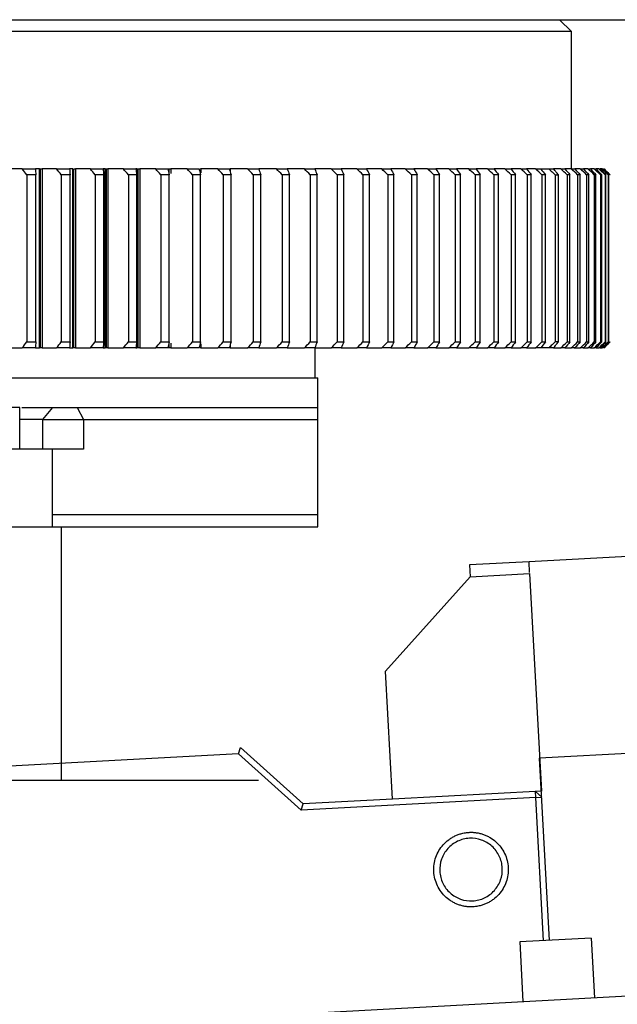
# Model space of a CAD drawing. Header units: millimetres. Extents: x 4624 to 7637, y -669 to 1387.
# Tile 49 of 84: x 6379 to 6479, y 48 to 213. Entities that reach past the tile are written whole.
import ezdxf

# ---------------------------------------------------------------- set-up
doc = ezdxf.new("R2010")
doc.units = ezdxf.units.MM

msp = doc.modelspace()

# ---------------------------------------------------------------- linework, layer by layer
at = {"color": 7, "linetype": 'Continuous', "lineweight": 25}
for p, q in [((6469.554, 213.143), (6471.554, 211.143)), ((6471.554, 188.143), (6471.554, 211.143)), ((6382.369, 158.143), (6382.369, 188.143)), ((6382.537, 158.143), (6382.537, 188.143)), ((6382.829, 188.143), (6382.829, 158.143)), ((6387.926, 158.143), (6387.926, 188.143)), ((6388.109, 158.143), (6388.109, 188.143)), ((6388.389, 188.143), (6388.389, 158.143)), ((6393.373, 188.143), (6393.011, 188.143)), ((6393.373, 158.143), (6393.373, 188.143)), ((6393.569, 158.143), (6393.569, 188.143)), ((6393.839, 188.143), (6393.839, 158.143)), ((6398.701, 188.143), (6398.503, 188.143)), ((6398.701, 187.316), (6398.701, 188.143)), ((6398.91, 158.143), (6398.91, 188.143)), ((6399.168, 188.143), (6399.168, 158.143)), ((6404.124, 187.313), (6404.124, 188.143)), ((6404.369, 188.143), (6404.369, 187.346)), ((6409.434, 188.143), (6409.434, 187.484)), ((6414.355, 188.143), (6414.355, 187.571)), ((6426.769, 188.143), (6423.897, 188.143)), ((6431.273, 188.143), (6428.508, 188.143)), ((6435.599, 188.143), (6432.944, 188.143)), ((6439.74, 188.143), (6437.201, 188.143)), ((6443.692, 188.143), (6441.271, 188.143)), ((6447.446, 188.143), (6445.147, 188.143)), ((6450.997, 188.143), (6448.825, 188.143)), ((6454.341, 188.143), (6452.298, 188.143)), ((6457.471, 188.143), (6455.56, 188.143)), ((6460.383, 188.143), (6458.608, 188.143)), ((6463.073, 188.143), (6461.436, 188.143)), ((6465.536, 188.143), (6464.04, 188.143)), ((6466.415, 188.143), (6467.769, 188.143)), ((6469.767, 188.143), (6468.559, 188.143)), ((6471.529, 188.143), (6470.467, 188.143)), ((6473.051, 188.143), (6472.138, 188.143)), ((6474.331, 188.143), (6473.568, 188.143)), ((6475.366, 188.143), (6474.755, 188.143)), ((6476.156, 188.143), (6475.697, 188.143)), ((6476.7, 188.143), (6476.38, 188.143)), ((6380.224, 187.143), (6380.224, 159.143)), ((6381.726, 159.143), (6381.726, 187.143)), ((6386.014, 187.143), (6386.014, 159.143)), ((6387.489, 159.143), (6387.489, 187.143)), ((6391.697, 187.143), (6391.697, 159.143)), ((6393.143, 159.143), (6393.143, 187.143)), ((6397.262, 187.143), (6397.262, 159.143)), ((6398.677, 159.143), (6398.677, 187.143)), ((6402.703, 187.143), (6402.703, 159.143)), ((6404.084, 159.143), (6404.084, 187.143)), ((6408.01, 187.143), (6408.01, 159.143)), ((6409.355, 159.143), (6409.355, 187.143)), ((6413.175, 187.143), (6413.175, 159.143)), ((6414.483, 159.143), (6414.483, 187.143)), ((6418.191, 187.143), (6418.191, 159.143)), ((6419.458, 159.143), (6419.458, 187.143)), ((6423.049, 187.143), (6423.049, 159.143)), ((6424.275, 159.143), (6424.275, 187.143)), ((6427.742, 187.143), (6427.742, 159.143)), ((6428.924, 159.143), (6428.924, 187.143)), ((6432.263, 187.143), (6432.263, 159.143)), ((6433.399, 159.143), (6433.399, 187.143)), ((6436.605, 187.143), (6436.605, 159.143)), ((6437.694, 159.143), (6437.694, 187.143)), ((6440.76, 187.143), (6440.76, 159.143)), ((6441.801, 159.143), (6441.801, 187.143)), ((6444.724, 187.143), (6444.724, 159.143)), ((6445.713, 159.143), (6445.713, 187.143)), ((6448.489, 187.143), (6448.489, 159.143)), ((6449.426, 159.143), (6449.426, 187.143)), ((6452.05, 187.143), (6452.05, 159.143)), ((6452.934, 159.143), (6452.934, 187.143)), ((6455.401, 187.143), (6455.401, 159.143)), ((6456.23, 159.143), (6456.23, 187.143)), ((6458.537, 187.143), (6458.537, 159.143)), ((6459.31, 159.143), (6459.31, 187.143)), ((6461.454, 187.143), (6461.454, 159.143)), ((6462.169, 159.143), (6462.169, 187.143)), ((6464.146, 187.143), (6464.146, 159.143)), ((6464.803, 159.143), (6464.803, 187.143)), ((6466.61, 187.143), (6466.61, 159.143)), ((6467.208, 159.143), (6467.208, 187.143)), ((6468.842, 187.143), (6468.842, 159.143)), ((6469.38, 159.143), (6469.38, 187.143)), ((6470.839, 187.143), (6470.839, 159.143)), ((6471.315, 159.143), (6471.315, 187.143)), ((6472.596, 187.143), (6472.596, 159.143)), ((6473.01, 159.143), (6473.01, 187.143)), ((6474.113, 187.143), (6474.113, 159.143)), ((6474.464, 159.143), (6474.464, 187.143)), ((6475.385, 187.143), (6475.385, 159.143)), ((6475.674, 159.143), (6475.674, 187.143)), ((6476.412, 187.143), (6476.412, 159.143)), ((6476.637, 159.143), (6476.637, 187.143)), ((6477.192, 187.143), (6477.192, 159.143)), ((6477.353, 159.143), (6477.353, 187.143)), ((6477.723, 187.143), (6477.723, 159.143)), ((6477.82, 159.143), (6477.82, 187.143)), ((6398.701, 158.143), (6398.701, 158.969)), ((6404.124, 158.143), (6404.124, 158.972)), ((6404.369, 158.94), (6404.369, 158.143)), ((6409.434, 158.802), (6409.434, 158.143)), ((6414.355, 158.817), (6414.355, 158.143)), ((6398.503, 158.143), (6398.701, 158.143)), ((6423.897, 158.143), (6426.769, 158.143)), ((6428.508, 158.143), (6431.273, 158.143)), ((6428.554, 158.143), (6428.554, 153.143)), ((6432.944, 158.143), (6435.599, 158.143)), ((6437.201, 158.143), (6439.74, 158.143)), ((6441.271, 158.143), (6443.692, 158.143)), ((6445.147, 158.143), (6447.446, 158.143)), ((6448.825, 158.143), (6450.997, 158.143)), ((6452.298, 158.143), (6454.341, 158.143)), ((6455.56, 158.143), (6457.471, 158.143)), ((6458.608, 158.143), (6460.383, 158.143)), ((6461.436, 158.143), (6463.073, 158.143)), ((6464.04, 158.143), (6465.536, 158.143)), ((6467.769, 158.143), (6466.415, 158.143)), ((6468.559, 158.143), (6469.767, 158.143)), ((6470.467, 158.143), (6471.529, 158.143)), ((6472.013, 158.143), (6473.051, 158.143)), ((6473.554, 158.143), (6474.331, 158.143)), ((6474.755, 158.143), (6475.366, 158.143)), ((6475.697, 158.143), (6476.156, 158.143)), ((6476.365, 158.143), (6476.7, 158.143)), ((6429.054, 148.143), (6429.054, 153.143)), ((6379.03, 141.143), (6379.03, 148.143)), ((6384.56, 148.143), (6382.863, 146.143)), ((6388.685, 148.143), (6389.737, 146.143)), ((6382.863, 146.143), (6382.863, 141.143)), ((6389.737, 146.143), (6389.737, 141.143)), ((6429.054, 130.143), (6429.054, 146.143)), ((6384.53, 128.143), (6384.53, 141.143)), ((6386.054, 85.643), (6386.054, 128.143)), ((6512.377, 124.894), (6464.447, 122.298)), ((6464.447, 122.298), (6454.462, 121.757)), ((6464.546, 120.476), (6464.447, 122.298)), ((6454.462, 121.757), (6454.57, 119.76)), ((6440.403, 103.971), (6454.57, 119.76)), ((6454.57, 119.76), (6464.555, 120.301)), ((6464.555, 120.301), (6466.529, 83.855)), ((6441.566, 82.503), (6440.403, 103.971)), ((6415.702, 90.115), (6416.061, 91.136)), ((6426.587, 81.691), (6416.061, 91.136)), ((6514.161, 91.942), (6466.232, 89.347)), ((6415.702, 90.115), (6230.801, 80.101)), ((6426.228, 80.67), (6415.702, 90.115)), ((6467.884, 58.834), (6466.232, 89.347)), ((6419.054, 85.643), (6233.054, 85.643)), ((6465.584, 82.802), (6426.228, 80.67)), ((6466.529, 83.855), (6441.566, 82.503)), ((6465.584, 82.802), (6465.53, 83.8)), ((6466.583, 82.856), (6465.53, 83.8)), ((6465.584, 82.802), (6466.583, 82.856)), ((6466.886, 58.78), (6465.584, 82.802)), ((6426.228, 80.67), (6426.587, 81.691)), ((6441.565, 82.503), (6426.587, 81.691)), ((6474.874, 59.212), (6462.891, 58.563)), ((6462.891, 58.563), (6463.432, 48.578)), ((6474.874, 59.212), (6475.415, 49.227)), ((6381.552, 44.143), (6524.343, 51.877))]:
    msp.add_line(p, q, dxfattribs=at)
at = {"lineweight": -3}
msp.add_line((6469.554, 213.143), (6661.738, 213.143), dxfattribs=at)
at = {"color": 7, "linetype": 'Continuous', "lineweight": 25}
for points, knots in [([(6196.997, 213.143), (6197.246, 213.143), (6197.743, 213.143), (6198.498, 213.143), (6199.26, 213.143), (6200.028, 213.143), (6200.803, 213.143), (6201.586, 213.143), (6202.375, 213.143), (6203.171, 213.143), (6203.974, 213.143), (6205.862, 213.143), (6208.901, 213.143), (6213.203, 213.143), (6217.657, 213.143), (6222.256, 213.143), (6226.994, 213.143), (6233.485, 213.143), (6241.911, 213.143), (6252.459, 213.143), (6263.382, 213.143), (6274.616, 213.143), (6286.094, 213.143), (6297.749, 213.143), (6309.513, 213.143), (6321.314, 213.143), (6333.085, 213.143), (6344.755, 213.143), (6356.256, 213.143), (6367.52, 213.143), (6378.479, 213.143), (6389.071, 213.143), (6399.232, 213.143), (6408.903, 213.143), (6418.025, 213.143), (6426.546, 213.143), (6434.415, 213.143), (6441.586, 213.143), (6448.016, 213.143), (6453.668, 213.143), (6458.507, 213.143), (6461.84, 213.143), (6464.074, 213.143), (6465.532, 213.143), (6466.769, 213.143), (6467.783, 213.143), (6468.574, 213.143), (6469.026, 213.143), (6469.27, 213.143), (6469.397, 213.143), (6469.487, 213.143), (6469.544, 213.143), (6469.551, 213.143), (6469.554, 213.143)], [0, 0, 0, 0, 0.0031251, 0.0062498, 0.0093743, 0.0124988, 0.0156235, 0.0187485, 0.0218741, 0.0250005, 0.0281277, 0.0312561, 0.0468856, 0.0625103, 0.0781321, 0.0937645, 0.109394, 0.1250187, 0.1562672, 0.1875156, 0.2187641, 0.2500125, 0.281261, 0.3125094, 0.3437579, 0.3750063, 0.4062548, 0.4375032, 0.4687517, 0.5000001, 0.5312486, 0.562497, 0.5937455, 0.6249939, 0.6562424, 0.6874908, 0.7187393, 0.7499877, 0.7812362, 0.8124846, 0.8437331, 0.8749815, 0.8906033, 0.9062357, 0.9218652, 0.9374899, 0.9531118, 0.9687442, 0.9749988, 0.9812502, 0.9874999, 0.9937493, 1, 1, 1, 1]), ([(6471.554, 211.143), (6471.554, 211.143), (6470.941, 211.143), (6468.503, 211.143), (6466.678, 211.143), (6461.86, 211.143), (6458.866, 211.143), (6451.781, 211.143), (6447.689, 211.143), (6438.504, 211.143), (6433.41, 211.143), (6422.341, 211.143), (6416.366, 211.143), (6403.674, 211.143), (6396.958, 211.143), (6382.942, 211.143), (6375.643, 211.143), (6360.634, 211.143), (6352.925, 211.143), (6337.276, 211.143), (6329.337, 211.143), (6313.418, 211.143), (6305.437, 211.143), (6289.621, 211.143), (6281.787, 211.143), (6266.448, 211.143), (6258.944, 211.143), (6244.443, 211.143), (6237.447, 211.143), (6224.126, 211.143), (6217.802, 211.143), (6205.975, 211.143), (6200.473, 211.143), (6195.446, 211.143)], [0, 0, 0, 0, 0.0625, 0.0625, 0.125, 0.125, 0.1875, 0.1875, 0.25, 0.25, 0.3125, 0.3125, 0.375, 0.375, 0.4375, 0.4375, 0.5, 0.5, 0.5625, 0.5625, 0.625, 0.625, 0.6875, 0.6875, 0.75, 0.75, 0.8125, 0.8125, 0.875, 0.875, 0.9375, 0.9375, 1, 1, 1, 1]), ([(6382.369, 188.143), (6382.229, 188.143), (6381.999, 188.143), (6381.768, 188.143), (6381.678, 188.143)], [0, 0, 0, 0, 0.6092942, 1, 1, 1, 1]), ([(6382.369, 188.143), (6382.387, 188.143), (6382.423, 188.143), (6382.479, 188.143), (6382.518, 188.143), (6382.537, 188.143)], [0, 0, 0, 0, 0.3345219, 0.6654781, 1, 1, 1, 1]), ([(6382.537, 188.143), (6382.56, 188.143), (6382.605, 188.143), (6382.669, 188.143), (6382.729, 188.143), (6382.783, 188.143), (6382.814, 188.143), (6382.83, 188.143)], [0, 0, 0, 0, 0.2072069, 0.4048475, 0.5987742, 0.7951714, 1, 1, 1, 1]), ([(6387.926, 188.143), (6387.789, 188.143), (6387.613, 188.143), (6387.437, 188.143), (6387.399, 188.143)], [0, 0, 0, 0, 0.7834092, 1, 1, 1, 1]), ([(6388.109, 188.143), (6388.131, 188.143), (6388.173, 188.143), (6388.235, 188.143), (6388.292, 188.143), (6388.345, 188.143), (6388.375, 188.143), (6388.391, 188.143)], [0, 0, 0, 0, 0.2067499, 0.4047206, 0.5992212, 0.7958422, 1, 1, 1, 1]), ([(6393.373, 188.143), (6393.388, 188.143), (6393.419, 188.143), (6393.468, 188.143), (6393.518, 188.143), (6393.552, 188.143), (6393.569, 188.143)], [0, 0, 0, 0, 0.2521057, 0.5, 0.7478943, 1, 1, 1, 1]), ([(6393.569, 188.143), (6393.59, 188.143), (6393.63, 188.143), (6393.689, 188.143), (6393.744, 188.143), (6393.795, 188.143), (6393.825, 188.143), (6393.84, 188.143)], [0, 0, 0, 0, 0.20634228, 0.40463576, 0.59967612, 0.79649701, 1, 1, 1, 1]), ([(6398.701, 188.143), (6398.717, 188.143), (6398.749, 188.143), (6398.801, 188.143), (6398.855, 188.143), (6398.892, 188.143), (6398.91, 188.143)], [0, 0, 0, 0, 0.2524495, 0.5, 0.7475505, 1, 1, 1, 1]), ([(6398.91, 188.143), (6398.93, 188.143), (6398.968, 188.143), (6399.024, 188.143), (6399.076, 188.143), (6399.125, 188.143), (6399.155, 188.143), (6399.169, 188.143)], [0, 0, 0, 0, 0.2059868, 0.4045979, 0.6001448, 0.7971402, 1, 1, 1, 1]), ([(6403.901, 188.143), (6403.918, 188.143), (6403.951, 188.143), (6404.007, 188.143), (6404.064, 188.143), (6404.104, 188.143), (6404.124, 188.143)], [0, 0, 0, 0, 0.2528214, 0.5, 0.7471786, 1, 1, 1, 1]), ([(6404.124, 188.143), (6404.146, 188.143), (6404.191, 188.143), (6404.256, 188.143), (6404.317, 188.143), (6404.352, 188.143), (6404.37, 188.143)], [0, 0, 0, 0, 0.2557694, 0.5025506, 0.7480267, 1, 1, 1, 1]), ([(6409.201, 188.143), (6409.223, 188.143), (6409.265, 188.143), (6409.326, 188.143), (6409.384, 188.143), (6409.418, 188.143), (6409.435, 188.143)], [0, 0, 0, 0, 0.2555796, 0.5028705, 0.7486962, 1, 1, 1, 1]), ([(6414.135, 188.143), (6414.155, 188.143), (6414.195, 188.143), (6414.252, 188.143), (6414.307, 188.143), (6414.34, 188.143), (6414.356, 188.143)], [0, 0, 0, 0, 0.2554662, 0.5032527, 0.749383, 1, 1, 1, 1]), ([(6467.769, 188.143), (6467.947, 187.976), (6468.304, 187.643), (6468.663, 187.31), (6468.842, 187.143)], [0, 0, 0, 0, 0.4984494, 1, 1, 1, 1]), ([(6469.38, 187.143), (6469.243, 187.31), (6468.971, 187.643), (6468.696, 187.976), (6468.559, 188.143)], [0, 0, 0, 0, 0.5019248, 1, 1, 1, 1]), ([(6468.842, 159.143), (6468.663, 158.976), (6468.304, 158.643), (6467.947, 158.309), (6467.769, 158.143)], [0, 0, 0, 0, 0.5015511, 1, 1, 1, 1]), ([(6468.559, 158.143), (6468.696, 158.309), (6468.971, 158.643), (6469.243, 158.976), (6469.38, 159.143)], [0, 0, 0, 0, 0.49807517, 1, 1, 1, 1]), ([(6381.678, 158.143), (6381.798, 158.143), (6382.029, 158.143), (6382.259, 158.143), (6382.369, 158.143)], [0, 0, 0, 0, 0.5212626, 1, 1, 1, 1]), ([(6382.537, 158.143), (6382.518, 158.143), (6382.479, 158.143), (6382.423, 158.143), (6382.387, 158.143), (6382.369, 158.143)], [0, 0, 0, 0, 0.3345219, 0.6654781, 1, 1, 1, 1]), ([(6382.83, 158.143), (6382.814, 158.143), (6382.783, 158.143), (6382.729, 158.143), (6382.669, 158.143), (6382.605, 158.143), (6382.56, 158.143), (6382.537, 158.143)], [0, 0, 0, 0, 0.2048077, 0.4011921, 0.595117, 0.7927687, 1, 1, 1, 1]), ([(6387.399, 158.143), (6387.467, 158.143), (6387.643, 158.143), (6387.818, 158.143), (6387.926, 158.143)], [0, 0, 0, 0, 0.3844248, 1, 1, 1, 1]), ([(6388.109, 158.143), (6388.088, 158.143), (6388.046, 158.143), (6387.984, 158.143), (6387.946, 158.143), (6387.926, 158.143)], [0, 0, 0, 0, 0.3347516, 0.6652484, 1, 1, 1, 1]), ([(6388.391, 158.143), (6388.375, 158.143), (6388.345, 158.143), (6388.292, 158.143), (6388.235, 158.143), (6388.173, 158.143), (6388.131, 158.143), (6388.109, 158.143)], [0, 0, 0, 0, 0.2041335, 0.40074, 0.5952388, 0.7932222, 1, 1, 1, 1]), ([(6393.011, 158.143), (6393.026, 158.143), (6393.147, 158.143), (6393.267, 158.143), (6393.373, 158.143)], [0, 0, 0, 0, 0.1237679, 1, 1, 1, 1]), ([(6393.569, 158.143), (6393.552, 158.143), (6393.518, 158.143), (6393.468, 158.143), (6393.419, 158.143), (6393.388, 158.143), (6393.373, 158.143)], [0, 0, 0, 0, 0.2521057, 0.5, 0.7478943, 1, 1, 1, 1]), ([(6393.84, 158.143), (6393.825, 158.143), (6393.795, 158.143), (6393.744, 158.143), (6393.689, 158.143), (6393.63, 158.143), (6393.59, 158.143), (6393.569, 158.143)], [0, 0, 0, 0, 0.2034746, 0.4002789, 0.5953174, 0.7936256, 1, 1, 1, 1]), ([(6398.91, 158.143), (6398.892, 158.143), (6398.855, 158.143), (6398.801, 158.143), (6398.749, 158.143), (6398.717, 158.143), (6398.701, 158.143)], [0, 0, 0, 0, 0.2524495, 0.5, 0.7475505, 1, 1, 1, 1]), ([(6399.169, 158.143), (6399.155, 158.143), (6399.125, 158.143), (6399.076, 158.143), (6399.024, 158.143), (6398.968, 158.143), (6398.93, 158.143), (6398.91, 158.143)], [0, 0, 0, 0, 0.2028265, 0.3998026, 0.5953475, 0.7939759, 1, 1, 1, 1]), ([(6404.124, 158.143), (6404.104, 158.143), (6404.064, 158.143), (6404.007, 158.143), (6403.951, 158.143), (6403.918, 158.143), (6403.901, 158.143)], [0, 0, 0, 0, 0.2528214, 0.5, 0.7471786, 1, 1, 1, 1]), ([(6404.37, 158.143), (6404.352, 158.143), (6404.317, 158.143), (6404.256, 158.143), (6404.191, 158.143), (6404.146, 158.143), (6404.124, 158.143)], [0, 0, 0, 0, 0.2519733, 0.4974494, 0.7442306, 1, 1, 1, 1]), ([(6409.435, 158.143), (6409.418, 158.143), (6409.384, 158.143), (6409.326, 158.143), (6409.265, 158.143), (6409.223, 158.143), (6409.201, 158.143)], [0, 0, 0, 0, 0.2513038, 0.4971295, 0.7444204, 1, 1, 1, 1]), ([(6414.356, 158.143), (6414.34, 158.143), (6414.307, 158.143), (6414.252, 158.143), (6414.195, 158.143), (6414.155, 158.143), (6414.135, 158.143)], [0, 0, 0, 0, 0.250617, 0.4967473, 0.7445338, 1, 1, 1, 1]), ([(6358.807, 153.143), (6359.154, 153.143), (6359.847, 153.143), (6360.883, 153.143), (6361.916, 153.143), (6362.944, 153.143), (6363.969, 153.143), (6364.99, 153.143), (6366.007, 153.143), (6367.021, 153.143), (6368.031, 153.143), (6369.036, 153.143), (6371.54, 153.143), (6375.491, 153.143), (6380.781, 153.143), (6385.918, 153.143), (6390.889, 153.143), (6395.682, 153.143), (6400.286, 153.143), (6404.69, 153.143), (6408.882, 153.143), (6412.855, 153.143), (6416.598, 153.143), (6420.102, 153.143), (6422.634, 153.143), (6424.349, 153.143), (6425.35, 153.143), (6426.321, 153.143), (6427.262, 153.143), (6428.177, 153.143), (6428.762, 153.143), (6429.054, 153.143)], [0, 0, 0, 0, 0.01136981, 0.02273586, 0.03409907, 0.04546031, 0.05682048, 0.06818048, 0.07954119, 0.09090352, 0.10226834, 0.11363657, 0.12500909, 0.18749945, 0.25000621, 0.31249658, 0.37500334, 0.43749371, 0.50000047, 0.56249083, 0.6249976, 0.68748796, 0.74999473, 0.81248509, 0.87499185, 0.89583345, 0.91666494, 0.93749183, 0.95831963, 0.97915386, 1, 1, 1, 1]), ([(6379.03, 148.143), (6379.03, 148.143), (6378.887, 148.143), (6378.336, 148.143), (6377.929, 148.143), (6376.91, 148.143), (6376.3, 148.143), (6374.97, 148.143), (6374.25, 148.143), (6372.81, 148.143), (6372.091, 148.143), (6370.76, 148.143), (6370.15, 148.143), (6369.132, 148.143), (6368.725, 148.143), (6368.174, 148.143), (6368.03, 148.143), (6368.03, 148.143)], [0, 0, 0, 0, 0.125, 0.125, 0.25, 0.25, 0.375, 0.375, 0.5, 0.5, 0.625, 0.625, 0.75, 0.75, 0.875, 0.875, 1, 1, 1, 1]), ([(6379.38, 148.143), (6379.724, 148.143), (6380.971, 148.143), (6382.812, 148.143), (6383.978, 148.143), (6384.56, 148.143)], [0, 0, 0, 0, 0.1594593, 0.5797297, 1, 1, 1, 1]), ([(6384.56, 148.143), (6384.591, 148.143), (6384.652, 148.143), (6384.753, 148.143), (6384.86, 148.143), (6384.974, 148.143), (6385.096, 148.143), (6385.224, 148.143), (6385.469, 148.143), (6385.859, 148.143), (6386.419, 148.143), (6387.004, 148.143), (6387.496, 148.143), (6387.88, 148.143), (6388.159, 148.143), (6388.43, 148.143), (6388.599, 148.143), (6388.685, 148.143)], [0, 0, 0, 0, 0.0359834, 0.0716985, 0.1072574, 0.1427733, 0.1783601, 0.2141308, 0.250197, 0.3749429, 0.5000295, 0.6247754, 0.749862, 0.8126381, 0.8748463, 0.9370971, 1, 1, 1, 1]), ([(6388.685, 148.143), (6389.015, 148.143), (6389.674, 148.143), (6390.657, 148.143), (6391.634, 148.143), (6392.605, 148.143), (6393.572, 148.143), (6394.532, 148.143), (6395.487, 148.143), (6396.436, 148.143), (6397.38, 148.143), (6398.318, 148.143), (6399.251, 148.143), (6401.721, 148.143), (6405.645, 148.143), (6410.847, 148.143), (6415.807, 148.143), (6419.465, 148.143), (6421.979, 148.143), (6423.457, 148.143), (6424.905, 148.143), (6426.32, 148.143), (6427.707, 148.143), (6428.605, 148.143), (6429.054, 148.143)], [0, 0, 0, 0, 0.02084589, 0.04168475, 0.06251807, 0.08334733, 0.10417402, 0.12499961, 0.14582561, 0.16665349, 0.18748473, 0.20832083, 0.22916327, 0.25001352, 0.37499301, 0.50000109, 0.62498057, 0.74998866, 0.79167305, 0.83333527, 0.87498718, 0.91664068, 0.95830766, 1, 1, 1, 1]), ([(6382.863, 146.143), (6382.32, 146.143), (6381.272, 146.143), (6379.759, 146.143), (6379.03, 146.143)], [0, 0, 0, 0, 0.51892, 1, 1, 1, 1]), ([(6382.863, 146.143), (6383.209, 146.143), (6383.665, 146.143), (6384.727, 146.143), (6385.333, 146.143), (6386.605, 146.143), (6387.27, 146.143), (6388.559, 146.143), (6389.182, 146.143), (6389.737, 146.143)], [0, 0, 0, 0, 0.25, 0.25, 0.5, 0.5, 0.75, 0.75, 1, 1, 1, 1]), ([(6389.737, 146.143), (6397.377, 146.143), (6404.559, 146.143), (6417.746, 146.143), (6423.75, 146.143), (6429.054, 146.143)], [0, 0, 0, 0, 0.5, 0.5, 1, 1, 1, 1]), ([(6384.458, 141.143), (6384.468, 141.143), (6384.497, 141.143), (6383.897, 141.143), (6382.745, 141.143), (6381.076, 141.143), (6379.012, 141.143), (6376.656, 141.143), (6374.128, 141.143), (6372.439, 141.143), (6371.595, 141.143)], [0, 0, 0, 0, 0.0741633, 0.2064257, 0.3386881, 0.4709505, 0.6032129, 0.7354752, 0.8677376, 1, 1, 1, 1]), ([(6429.054, 130.143), (6423.149, 130.143), (6416.376, 130.143), (6401.401, 130.143), (6393.2, 130.143), (6384.474, 130.143)], [0, 0, 0, 0, 0.5, 0.5, 1, 1, 1, 1]), ([(6371.595, 128.143), (6372.528, 128.143), (6374.393, 128.143), (6377.17, 128.143), (6379.701, 128.143), (6381.84, 128.143), (6383.422, 128.143), (6384.384, 128.143), (6384.453, 128.143), (6384.485, 128.143)], [0, 0, 0, 0, 0.14595512, 0.29191024, 0.43786536, 0.58382048, 0.7297756, 0.87573072, 1, 1, 1, 1]), ([(6384.53, 128.143), (6387.298, 128.143), (6392.992, 128.143), (6401.099, 128.143), (6408.924, 128.143), (6416.219, 128.143), (6423.013, 128.143), (6427.04, 128.143), (6429.054, 128.143)], [0, 0, 0, 0, 0.1591021, 0.3272817, 0.4954613, 0.6636408, 0.8318204, 1, 1, 1, 1]), ([(6455.061, 64.456), (6454.979, 64.453), (6454.816, 64.446), (6454.571, 64.447), (6454.326, 64.458), (6454.081, 64.478), (6453.716, 64.523), (6453.233, 64.617), (6452.644, 64.792), (6452.075, 65.024), (6451.352, 65.407), (6450.522, 66.015), (6449.69, 66.925), (6449.05, 67.979), (6448.629, 69.138), (6448.442, 70.357), (6448.497, 71.589), (6448.79, 72.786), (6449.312, 73.904), (6450.041, 74.898), (6450.8, 75.592), (6451.478, 76.05), (6452.018, 76.342), (6452.584, 76.58), (6453.106, 76.741), (6453.572, 76.844), (6453.977, 76.908), (6454.249, 76.928), (6454.385, 76.938)], [0, 0, 0, 0, 0.0125172, 0.0250138, 0.0375089, 0.0500221, 0.0625726, 0.0938227, 0.125111, 0.1563382, 0.1876556, 0.2501255, 0.3125943, 0.3750642, 0.437533, 0.5000029, 0.5624717, 0.6249416, 0.6874104, 0.7498803, 0.8123491, 0.8436045, 0.8748946, 0.9061256, 0.9374402, 0.9582899, 0.9791132, 1, 1, 1, 1]), ([(6454.439, 75.939), (6453.753, 75.902), (6453.075, 75.728), (6451.835, 75.135), (6451.275, 74.714), (6450.357, 73.691), (6450, 73.089), (6449.543, 71.793), (6449.444, 71.099), (6449.518, 69.727), (6449.692, 69.048), (6450.286, 67.809), (6450.706, 67.248), (6451.729, 66.33), (6452.331, 65.973), (6453.628, 65.517), (6454.321, 65.417), (6455.007, 65.455)], [0, 0, 0, 0, 0.125, 0.125, 0.25, 0.25, 0.375, 0.375, 0.5, 0.5, 0.625, 0.625, 0.75, 0.75, 0.875, 0.875, 1, 1, 1, 1]), ([(6454.385, 76.938), (6454.467, 76.941), (6454.63, 76.948), (6454.876, 76.947), (6455.121, 76.936), (6455.365, 76.915), (6455.731, 76.87), (6456.214, 76.777), (6456.802, 76.602), (6457.371, 76.369), (6458.095, 75.987), (6458.924, 75.379), (6459.757, 74.469), (6460.396, 73.415), (6460.817, 72.256), (6461.004, 71.037), (6460.95, 69.805), (6460.656, 68.607), (6460.135, 67.49), (6459.405, 66.496), (6458.647, 65.802), (6457.969, 65.344), (6457.428, 65.052), (6456.862, 64.813), (6456.34, 64.652), (6455.874, 64.549), (6455.47, 64.486), (6455.197, 64.466), (6455.061, 64.456)], [0, 0, 0, 0, 0.0125172, 0.0250138, 0.0375089, 0.0500221, 0.0625726, 0.0938227, 0.125111, 0.1563382, 0.1876556, 0.2501255, 0.3125943, 0.3750642, 0.437533, 0.5000029, 0.5624717, 0.6249416, 0.6874104, 0.7498803, 0.8123491, 0.8436045, 0.8748946, 0.9061256, 0.9374402, 0.9582899, 0.9791132, 1, 1, 1, 1]), ([(6455.007, 65.455), (6455.693, 65.492), (6456.372, 65.665), (6457.611, 66.259), (6458.172, 66.679), (6459.09, 67.702), (6459.447, 68.305), (6459.903, 69.601), (6460.003, 70.295), (6459.928, 71.667), (6459.755, 72.346), (6459.161, 73.585), (6458.741, 74.146), (6457.718, 75.063), (6457.115, 75.421), (6455.819, 75.877), (6455.126, 75.976), (6454.439, 75.939)], [0, 0, 0, 0, 0.125, 0.125, 0.25, 0.25, 0.375, 0.375, 0.5, 0.5, 0.625, 0.625, 0.75, 0.75, 0.875, 0.875, 1, 1, 1, 1])]:
    msp.add_open_spline(points, degree=3, knots=knots, dxfattribs=at)
for points in [[(6379.468, 188.143), (6378.675, 188.143), (6377.907, 188.143), (6377.165, 188.143)], [(6380.224, 187.143), (6379.969, 187.476), (6379.718, 187.809), (6379.468, 188.143)], [(6379.468, 188.143), (6380.207, 188.143), (6380.944, 188.143), (6381.678, 188.143)], [(6381.678, 188.143), (6381.697, 187.809), (6381.713, 187.476), (6381.726, 187.143)], [(6385.229, 188.143), (6384.405, 188.143), (6383.604, 188.143), (6382.829, 188.143)], [(6386.014, 187.143), (6385.75, 187.476), (6385.489, 187.809), (6385.229, 188.143)], [(6385.229, 188.143), (6385.955, 188.143), (6386.679, 188.143), (6387.399, 188.143)], [(6387.399, 188.143), (6387.433, 187.809), (6387.463, 187.476), (6387.489, 187.143)], [(6390.884, 188.143), (6390.029, 188.143), (6389.197, 188.143), (6388.389, 188.143)], [(6391.697, 187.143), (6391.423, 187.476), (6391.152, 187.809), (6390.884, 188.143)], [(6390.884, 188.143), (6391.595, 188.143), (6392.304, 188.143), (6393.011, 188.143)], [(6393.011, 188.143), (6393.058, 187.809), (6393.102, 187.476), (6393.143, 187.143)], [(6396.422, 188.143), (6395.539, 188.143), (6394.677, 188.143), (6393.839, 188.143)], [(6397.262, 187.143), (6396.98, 187.476), (6396.7, 187.809), (6396.422, 188.143)], [(6396.422, 188.143), (6397.119, 188.143), (6397.813, 188.143), (6398.503, 188.143)], [(6398.503, 188.143), (6398.565, 187.809), (6398.622, 187.476), (6398.677, 187.143)], [(6401.838, 188.143), (6400.927, 188.143), (6400.036, 188.143), (6399.168, 188.143)], [(6402.703, 187.143), (6402.413, 187.476), (6402.124, 187.809), (6401.838, 188.143)], [(6401.838, 188.143), (6402.518, 188.143), (6403.195, 188.143), (6403.869, 188.143)], [(6403.869, 188.143), (6403.944, 187.809), (6404.016, 187.476), (6404.084, 187.143)], [(6407.12, 188.143), (6406.183, 188.143), (6405.266, 188.143), (6404.369, 188.143)], [(6408.01, 187.143), (6407.712, 187.476), (6407.415, 187.809), (6407.12, 188.143)], [(6407.12, 188.143), (6407.783, 188.143), (6408.443, 188.143), (6409.099, 188.143)], [(6409.099, 188.143), (6409.188, 187.809), (6409.273, 187.476), (6409.355, 187.143)], [(6412.263, 188.143), (6411.301, 188.143), (6410.358, 188.143), (6409.434, 188.143)], [(6413.175, 187.143), (6412.869, 187.476), (6412.565, 187.809), (6412.263, 188.143)], [(6412.263, 188.143), (6412.907, 188.143), (6413.548, 188.143), (6414.186, 188.143)], [(6414.186, 188.143), (6414.288, 187.809), (6414.387, 187.476), (6414.483, 187.143)], [(6417.257, 188.143), (6416.272, 188.143), (6415.304, 188.143), (6414.355, 188.143)], [(6418.191, 187.143), (6417.878, 187.476), (6417.566, 187.809), (6417.257, 188.143)], [(6417.257, 188.143), (6417.882, 188.143), (6418.503, 188.143), (6419.121, 188.143)], [(6419.121, 188.143), (6419.237, 187.809), (6419.349, 187.476), (6419.458, 187.143)], [(6422.095, 188.143), (6421.088, 188.143), (6420.097, 188.143), (6419.125, 188.143)], [(6423.049, 187.143), (6422.729, 187.476), (6422.411, 187.809), (6422.095, 188.143)], [(6422.095, 188.143), (6422.699, 188.143), (6423.3, 188.143), (6423.897, 188.143)], [(6423.897, 188.143), (6424.026, 187.809), (6424.152, 187.476), (6424.275, 187.143)], [(6427.742, 187.143), (6427.416, 187.476), (6427.092, 187.809), (6426.769, 188.143)], [(6426.769, 188.143), (6427.353, 188.143), (6427.932, 188.143), (6428.508, 188.143)], [(6428.508, 188.143), (6428.649, 187.809), (6428.788, 187.476), (6428.924, 187.143)], [(6432.263, 187.143), (6431.931, 187.476), (6431.601, 187.809), (6431.273, 188.143)], [(6431.273, 188.143), (6431.834, 188.143), (6432.391, 188.143), (6432.944, 188.143)], [(6432.944, 188.143), (6433.099, 187.809), (6433.251, 187.476), (6433.399, 187.143)], [(6436.605, 187.143), (6436.268, 187.476), (6435.933, 187.809), (6435.599, 188.143)], [(6435.599, 188.143), (6436.137, 188.143), (6436.671, 188.143), (6437.201, 188.143)], [(6437.201, 188.143), (6437.368, 187.809), (6437.532, 187.476), (6437.694, 187.143)], [(6440.76, 187.143), (6440.419, 187.476), (6440.079, 187.809), (6439.74, 188.143)], [(6439.74, 188.143), (6440.255, 188.143), (6440.765, 188.143), (6441.271, 188.143)], [(6441.271, 188.143), (6441.45, 187.809), (6441.627, 187.476), (6441.8, 187.143)], [(6444.724, 187.143), (6444.379, 187.476), (6444.035, 187.809), (6443.692, 188.143)], [(6443.692, 188.143), (6444.182, 188.143), (6444.667, 188.143), (6445.147, 188.143)], [(6445.147, 188.143), (6445.339, 187.809), (6445.528, 187.476), (6445.713, 187.143)], [(6448.489, 187.143), (6448.14, 187.476), (6447.793, 187.809), (6447.446, 188.143)], [(6447.446, 188.143), (6447.91, 188.143), (6448.37, 188.143), (6448.825, 188.143)], [(6448.825, 188.143), (6449.028, 187.809), (6449.229, 187.476), (6449.426, 187.143)], [(6452.05, 187.143), (6451.698, 187.476), (6451.347, 187.809), (6450.997, 188.143)], [(6450.997, 188.143), (6451.436, 188.143), (6451.869, 188.143), (6452.298, 188.143)], [(6452.298, 188.143), (6452.512, 187.809), (6452.724, 187.476), (6452.934, 187.143)], [(6455.401, 187.143), (6455.047, 187.476), (6454.694, 187.809), (6454.341, 188.143)], [(6454.341, 188.143), (6454.753, 188.143), (6455.159, 188.143), (6455.56, 188.143)], [(6455.56, 188.143), (6455.786, 187.809), (6456.009, 187.476), (6456.23, 187.143)], [(6458.537, 187.143), (6458.181, 187.476), (6457.826, 187.809), (6457.471, 188.143)], [(6457.471, 188.143), (6457.855, 188.143), (6458.234, 188.143), (6458.608, 188.143)], [(6458.608, 188.143), (6458.845, 187.809), (6459.079, 187.476), (6459.31, 187.143)], [(6461.454, 187.143), (6461.097, 187.476), (6460.74, 187.809), (6460.383, 188.143)], [(6460.383, 188.143), (6460.74, 188.143), (6461.091, 188.143), (6461.436, 188.143)], [(6461.436, 188.143), (6461.683, 187.809), (6461.927, 187.476), (6462.169, 187.143)], [(6464.146, 187.143), (6463.788, 187.476), (6463.431, 187.809), (6463.073, 188.143)], [(6463.073, 188.143), (6463.401, 188.143), (6463.723, 188.143), (6464.04, 188.143)], [(6464.04, 188.143), (6464.297, 187.809), (6464.551, 187.476), (6464.803, 187.143)], [(6466.61, 187.143), (6466.252, 187.476), (6465.894, 187.809), (6465.536, 188.143)], [(6465.536, 188.143), (6465.835, 188.143), (6466.128, 188.143), (6466.415, 188.143)], [(6466.415, 188.143), (6466.682, 187.809), (6466.946, 187.476), (6467.208, 187.143)], [(6467.769, 188.143), (6468.038, 188.143), (6468.301, 188.143), (6468.559, 188.143)], [(6470.839, 187.143), (6470.482, 187.476), (6470.125, 187.809), (6469.767, 188.143)], [(6469.767, 188.143), (6470.006, 188.143), (6470.24, 188.143), (6470.467, 188.143)], [(6470.467, 188.143), (6470.752, 187.809), (6471.034, 187.476), (6471.315, 187.143)], [(6472.596, 187.143), (6472.241, 187.476), (6471.885, 187.809), (6471.529, 188.143)], [(6471.529, 188.143), (6471.738, 188.143), (6471.941, 188.143), (6472.138, 188.143)], [(6472.138, 188.143), (6472.431, 187.809), (6472.721, 187.476), (6473.01, 187.143)], [(6474.113, 187.143), (6473.759, 187.476), (6473.405, 187.809), (6473.051, 188.143)], [(6473.051, 188.143), (6473.229, 188.143), (6473.401, 188.143), (6473.568, 188.143)], [(6473.568, 188.143), (6473.868, 187.809), (6474.167, 187.476), (6474.464, 187.143)], [(6475.385, 187.143), (6475.034, 187.476), (6474.683, 187.809), (6474.331, 188.143)], [(6474.331, 188.143), (6474.478, 188.143), (6474.619, 188.143), (6474.755, 188.143)], [(6474.755, 188.143), (6475.063, 187.809), (6475.369, 187.476), (6475.673, 187.143)], [(6476.412, 187.143), (6476.064, 187.476), (6475.716, 187.809), (6475.366, 188.143)], [(6475.366, 188.143), (6475.482, 188.143), (6475.593, 188.143), (6475.697, 188.143)], [(6475.697, 188.143), (6476.012, 187.809), (6476.325, 187.476), (6476.637, 187.143)], [(6477.192, 187.143), (6476.848, 187.476), (6476.502, 187.809), (6476.156, 188.143)], [(6476.156, 188.143), (6476.241, 188.143), (6476.32, 188.143), (6476.393, 188.143)], [(6476.393, 188.143), (6476.714, 187.809), (6477.034, 187.476), (6477.352, 187.143)], [(6477.723, 187.143), (6477.383, 187.476), (6477.042, 187.809), (6476.7, 188.143)], [(6476.7, 188.143), (6476.753, 188.143), (6476.8, 188.143), (6476.842, 188.143)], [(6476.842, 188.143), (6477.169, 187.809), (6477.495, 187.476), (6477.819, 187.143)], [(6478.005, 187.143), (6477.669, 187.476), (6477.333, 187.809), (6476.995, 188.143)], [(6476.995, 188.143), (6477.017, 188.143), (6477.033, 188.143), (6477.042, 188.143)], [(6477.042, 188.143), (6477.375, 187.809), (6477.707, 187.476), (6478.037, 187.143)], [(6381.726, 187.143), (6381.226, 187.143), (6380.726, 187.143), (6380.224, 187.143)], [(6387.489, 187.143), (6386.999, 187.143), (6386.507, 187.143), (6386.014, 187.143)], [(6393.143, 187.143), (6392.662, 187.143), (6392.18, 187.143), (6391.697, 187.143)], [(6398.677, 187.143), (6398.207, 187.143), (6397.735, 187.143), (6397.262, 187.143)], [(6404.084, 187.143), (6403.625, 187.143), (6403.165, 187.143), (6402.703, 187.143)], [(6409.355, 187.143), (6408.909, 187.143), (6408.46, 187.143), (6408.01, 187.143)], [(6414.483, 187.143), (6414.049, 187.143), (6413.613, 187.143), (6413.175, 187.143)], [(6419.458, 187.143), (6419.038, 187.143), (6418.615, 187.143), (6418.191, 187.143)], [(6424.275, 187.143), (6423.868, 187.143), (6423.459, 187.143), (6423.049, 187.143)], [(6428.924, 187.143), (6428.532, 187.143), (6428.138, 187.143), (6427.742, 187.143)], [(6433.399, 187.143), (6433.023, 187.143), (6432.644, 187.143), (6432.263, 187.143)], [(6437.694, 187.143), (6437.333, 187.143), (6436.97, 187.143), (6436.605, 187.143)], [(6441.801, 187.143), (6441.456, 187.143), (6441.109, 187.143), (6440.76, 187.143)], [(6445.713, 187.143), (6445.386, 187.143), (6445.056, 187.143), (6444.724, 187.143)], [(6449.426, 187.143), (6449.116, 187.143), (6448.804, 187.143), (6448.489, 187.143)], [(6452.934, 187.143), (6452.641, 187.143), (6452.347, 187.143), (6452.05, 187.143)], [(6456.23, 187.143), (6455.956, 187.143), (6455.68, 187.143), (6455.401, 187.143)], [(6459.31, 187.143), (6459.055, 187.143), (6458.797, 187.143), (6458.537, 187.143)], [(6462.169, 187.143), (6461.933, 187.143), (6461.695, 187.143), (6461.454, 187.143)], [(6464.803, 187.143), (6464.587, 187.143), (6464.368, 187.143), (6464.146, 187.143)], [(6467.208, 187.143), (6467.011, 187.143), (6466.812, 187.143), (6466.61, 187.143)], [(6468.842, 187.143), (6469.024, 187.143), (6469.203, 187.143), (6469.38, 187.143)], [(6471.315, 187.143), (6471.159, 187.143), (6471, 187.143), (6470.839, 187.143)], [(6473.01, 187.143), (6472.875, 187.143), (6472.737, 187.143), (6472.596, 187.143)], [(6474.464, 187.143), (6474.35, 187.143), (6474.232, 187.143), (6474.113, 187.143)], [(6475.674, 187.143), (6475.58, 187.143), (6475.484, 187.143), (6475.385, 187.143)], [(6476.637, 187.143), (6476.565, 187.143), (6476.49, 187.143), (6476.412, 187.143)], [(6477.353, 187.143), (6477.302, 187.143), (6477.248, 187.143), (6477.192, 187.143)], [(6477.82, 187.143), (6477.79, 187.143), (6477.758, 187.143), (6477.723, 187.143)], [(6478.037, 187.143), (6478.029, 187.143), (6478.018, 187.143), (6478.005, 187.143)], [(6379.468, 158.143), (6379.718, 158.476), (6379.969, 158.809), (6380.224, 159.143)], [(6380.224, 159.143), (6380.726, 159.143), (6381.226, 159.143), (6381.726, 159.143)], [(6381.726, 159.143), (6381.713, 158.809), (6381.697, 158.476), (6381.678, 158.143)], [(6385.229, 158.143), (6385.489, 158.476), (6385.75, 158.809), (6386.014, 159.143)], [(6386.014, 159.143), (6386.507, 159.143), (6386.999, 159.143), (6387.489, 159.143)], [(6387.489, 159.143), (6387.463, 158.809), (6387.433, 158.476), (6387.399, 158.143)], [(6390.884, 158.143), (6391.152, 158.476), (6391.423, 158.809), (6391.697, 159.143)], [(6391.697, 159.143), (6392.18, 159.143), (6392.662, 159.143), (6393.143, 159.143)], [(6393.143, 159.143), (6393.102, 158.809), (6393.058, 158.476), (6393.011, 158.143)], [(6396.422, 158.143), (6396.7, 158.476), (6396.98, 158.809), (6397.262, 159.143)], [(6397.262, 159.143), (6397.735, 159.143), (6398.207, 159.143), (6398.677, 159.143)], [(6398.677, 159.143), (6398.622, 158.809), (6398.565, 158.476), (6398.503, 158.143)], [(6401.838, 158.143), (6402.124, 158.476), (6402.413, 158.809), (6402.703, 159.143)], [(6402.703, 159.143), (6403.165, 159.143), (6403.625, 159.143), (6404.084, 159.143)], [(6404.084, 159.143), (6404.016, 158.809), (6403.944, 158.476), (6403.869, 158.143)], [(6407.12, 158.143), (6407.415, 158.476), (6407.712, 158.809), (6408.01, 159.143)], [(6408.01, 159.143), (6408.46, 159.143), (6408.909, 159.143), (6409.355, 159.143)], [(6409.355, 159.143), (6409.273, 158.809), (6409.188, 158.476), (6409.099, 158.143)], [(6412.263, 158.143), (6412.565, 158.476), (6412.869, 158.809), (6413.175, 159.143)], [(6413.175, 159.143), (6413.613, 159.143), (6414.049, 159.143), (6414.483, 159.143)], [(6414.483, 159.143), (6414.387, 158.809), (6414.288, 158.476), (6414.186, 158.143)], [(6417.257, 158.143), (6417.566, 158.476), (6417.878, 158.809), (6418.191, 159.143)], [(6418.191, 159.143), (6418.615, 159.143), (6419.038, 159.143), (6419.458, 159.143)], [(6419.458, 159.143), (6419.349, 158.809), (6419.237, 158.476), (6419.121, 158.143)], [(6422.095, 158.143), (6422.411, 158.476), (6422.729, 158.809), (6423.049, 159.143)], [(6423.049, 159.143), (6423.459, 159.143), (6423.868, 159.143), (6424.275, 159.143)], [(6424.275, 159.143), (6424.152, 158.809), (6424.026, 158.476), (6423.897, 158.143)], [(6426.769, 158.143), (6427.092, 158.476), (6427.416, 158.809), (6427.742, 159.143)], [(6427.742, 159.143), (6428.138, 159.143), (6428.532, 159.143), (6428.924, 159.143)], [(6428.924, 159.143), (6428.788, 158.809), (6428.649, 158.476), (6428.508, 158.143)], [(6431.273, 158.143), (6431.601, 158.476), (6431.931, 158.809), (6432.263, 159.143)], [(6432.263, 159.143), (6432.644, 159.143), (6433.023, 159.143), (6433.399, 159.143)], [(6433.399, 159.143), (6433.251, 158.809), (6433.099, 158.476), (6432.944, 158.143)], [(6435.599, 158.143), (6435.933, 158.476), (6436.268, 158.809), (6436.605, 159.143)], [(6436.605, 159.143), (6436.97, 159.143), (6437.333, 159.143), (6437.694, 159.143)], [(6437.694, 159.143), (6437.532, 158.809), (6437.368, 158.476), (6437.201, 158.143)], [(6439.74, 158.143), (6440.079, 158.476), (6440.419, 158.809), (6440.76, 159.143)], [(6440.76, 159.143), (6441.109, 159.143), (6441.456, 159.143), (6441.801, 159.143)], [(6441.8, 159.143), (6441.627, 158.809), (6441.45, 158.476), (6441.271, 158.143)], [(6443.692, 158.143), (6444.035, 158.476), (6444.379, 158.809), (6444.724, 159.143)], [(6444.724, 159.143), (6445.056, 159.143), (6445.386, 159.143), (6445.713, 159.143)], [(6445.713, 159.143), (6445.528, 158.809), (6445.339, 158.476), (6445.147, 158.143)], [(6447.446, 158.143), (6447.793, 158.476), (6448.14, 158.809), (6448.489, 159.143)], [(6448.489, 159.143), (6448.804, 159.143), (6449.116, 159.143), (6449.426, 159.143)], [(6449.426, 159.143), (6449.229, 158.809), (6449.028, 158.476), (6448.825, 158.143)], [(6450.997, 158.143), (6451.347, 158.476), (6451.698, 158.809), (6452.05, 159.143)], [(6452.05, 159.143), (6452.347, 159.143), (6452.641, 159.143), (6452.934, 159.143)], [(6452.934, 159.143), (6452.724, 158.809), (6452.512, 158.476), (6452.298, 158.143)], [(6454.341, 158.143), (6454.694, 158.476), (6455.047, 158.809), (6455.401, 159.143)], [(6455.401, 159.143), (6455.68, 159.143), (6455.956, 159.143), (6456.23, 159.143)], [(6456.23, 159.143), (6456.009, 158.809), (6455.786, 158.476), (6455.56, 158.143)], [(6457.471, 158.143), (6457.826, 158.476), (6458.181, 158.809), (6458.537, 159.143)], [(6458.537, 159.143), (6458.797, 159.143), (6459.055, 159.143), (6459.31, 159.143)], [(6459.31, 159.143), (6459.079, 158.809), (6458.845, 158.476), (6458.608, 158.143)], [(6460.383, 158.143), (6460.74, 158.476), (6461.097, 158.809), (6461.454, 159.143)], [(6462.169, 159.143), (6461.927, 158.809), (6461.683, 158.476), (6461.436, 158.143)], [(6461.454, 159.143), (6461.695, 159.143), (6461.933, 159.143), (6462.169, 159.143)], [(6463.073, 158.143), (6463.431, 158.476), (6463.788, 158.809), (6464.146, 159.143)], [(6464.803, 159.143), (6464.551, 158.809), (6464.297, 158.476), (6464.04, 158.143)], [(6464.146, 159.143), (6464.368, 159.143), (6464.587, 159.143), (6464.803, 159.143)], [(6465.536, 158.143), (6465.894, 158.476), (6466.252, 158.809), (6466.61, 159.143)], [(6467.208, 159.143), (6466.946, 158.809), (6466.682, 158.476), (6466.415, 158.143)], [(6466.61, 159.143), (6466.812, 159.143), (6467.011, 159.143), (6467.208, 159.143)], [(6469.38, 159.143), (6469.203, 159.143), (6469.024, 159.143), (6468.842, 159.143)], [(6469.767, 158.143), (6470.125, 158.476), (6470.482, 158.809), (6470.839, 159.143)], [(6471.315, 159.143), (6471.034, 158.809), (6470.752, 158.476), (6470.467, 158.143)], [(6470.839, 159.143), (6471, 159.143), (6471.159, 159.143), (6471.315, 159.143)], [(6471.529, 158.143), (6471.885, 158.476), (6472.241, 158.809), (6472.596, 159.143)], [(6473.01, 159.143), (6472.721, 158.809), (6472.431, 158.476), (6472.138, 158.143)], [(6472.596, 159.143), (6472.737, 159.143), (6472.875, 159.143), (6473.01, 159.143)], [(6473.051, 158.143), (6473.405, 158.476), (6473.759, 158.809), (6474.113, 159.143)], [(6474.464, 159.143), (6474.167, 158.809), (6473.868, 158.476), (6473.568, 158.143)], [(6474.113, 159.143), (6474.232, 159.143), (6474.35, 159.143), (6474.464, 159.143)], [(6474.331, 158.143), (6474.683, 158.476), (6475.034, 158.809), (6475.385, 159.143)], [(6475.673, 159.143), (6475.369, 158.809), (6475.063, 158.476), (6474.755, 158.143)], [(6475.366, 158.143), (6475.716, 158.476), (6476.064, 158.809), (6476.412, 159.143)], [(6475.385, 159.143), (6475.484, 159.143), (6475.58, 159.143), (6475.674, 159.143)], [(6476.637, 159.143), (6476.325, 158.809), (6476.012, 158.476), (6475.697, 158.143)], [(6476.156, 158.143), (6476.502, 158.476), (6476.848, 158.809), (6477.192, 159.143)], [(6477.352, 159.143), (6477.034, 158.809), (6476.714, 158.476), (6476.393, 158.143)], [(6476.412, 159.143), (6476.49, 159.143), (6476.565, 159.143), (6476.637, 159.143)], [(6476.7, 158.143), (6477.042, 158.476), (6477.383, 158.809), (6477.723, 159.143)], [(6477.819, 159.143), (6477.495, 158.809), (6477.169, 158.476), (6476.842, 158.143)], [(6476.995, 158.143), (6477.333, 158.476), (6477.669, 158.809), (6478.005, 159.143)], [(6478.037, 159.143), (6477.707, 158.809), (6477.375, 158.476), (6477.042, 158.143)], [(6477.192, 159.143), (6477.248, 159.143), (6477.302, 159.143), (6477.353, 159.143)], [(6477.723, 159.143), (6477.758, 159.143), (6477.79, 159.143), (6477.82, 159.143)], [(6478.005, 159.143), (6478.018, 159.143), (6478.029, 159.143), (6478.037, 159.143)], [(6377.165, 158.143), (6377.907, 158.143), (6378.675, 158.143), (6379.468, 158.143)], [(6381.678, 158.143), (6380.944, 158.143), (6380.207, 158.143), (6379.468, 158.143)], [(6382.829, 158.143), (6383.604, 158.143), (6384.405, 158.143), (6385.229, 158.143)], [(6387.399, 158.143), (6386.679, 158.143), (6385.955, 158.143), (6385.229, 158.143)], [(6388.389, 158.143), (6389.197, 158.143), (6390.029, 158.143), (6390.884, 158.143)], [(6393.011, 158.143), (6392.304, 158.143), (6391.595, 158.143), (6390.884, 158.143)], [(6393.839, 158.143), (6394.677, 158.143), (6395.539, 158.143), (6396.422, 158.143)], [(6398.503, 158.143), (6397.813, 158.143), (6397.119, 158.143), (6396.422, 158.143)], [(6399.168, 158.143), (6400.036, 158.143), (6400.927, 158.143), (6401.838, 158.143)], [(6403.869, 158.143), (6403.195, 158.143), (6402.518, 158.143), (6401.838, 158.143)], [(6404.369, 158.143), (6405.266, 158.143), (6406.183, 158.143), (6407.12, 158.143)], [(6409.099, 158.143), (6408.443, 158.143), (6407.783, 158.143), (6407.12, 158.143)], [(6409.434, 158.143), (6410.358, 158.143), (6411.301, 158.143), (6412.263, 158.143)], [(6414.186, 158.143), (6413.548, 158.143), (6412.907, 158.143), (6412.263, 158.143)], [(6414.355, 158.143), (6415.304, 158.143), (6416.272, 158.143), (6417.257, 158.143)], [(6419.121, 158.143), (6418.503, 158.143), (6417.882, 158.143), (6417.257, 158.143)], [(6419.125, 158.143), (6420.097, 158.143), (6421.088, 158.143), (6422.095, 158.143)], [(6423.897, 158.143), (6423.3, 158.143), (6422.699, 158.143), (6422.095, 158.143)], [(6428.508, 158.143), (6427.932, 158.143), (6427.353, 158.143), (6426.769, 158.143)], [(6432.944, 158.143), (6432.391, 158.143), (6431.834, 158.143), (6431.273, 158.143)], [(6437.201, 158.143), (6436.671, 158.143), (6436.137, 158.143), (6435.599, 158.143)], [(6441.271, 158.143), (6440.765, 158.143), (6440.255, 158.143), (6439.74, 158.143)], [(6445.147, 158.143), (6444.667, 158.143), (6444.182, 158.143), (6443.692, 158.143)], [(6448.825, 158.143), (6448.37, 158.143), (6447.91, 158.143), (6447.446, 158.143)], [(6452.298, 158.143), (6451.869, 158.143), (6451.436, 158.143), (6450.997, 158.143)], [(6455.56, 158.143), (6455.159, 158.143), (6454.753, 158.143), (6454.341, 158.143)], [(6458.608, 158.143), (6458.234, 158.143), (6457.855, 158.143), (6457.471, 158.143)], [(6461.436, 158.143), (6461.091, 158.143), (6460.74, 158.143), (6460.383, 158.143)], [(6464.04, 158.143), (6463.723, 158.143), (6463.401, 158.143), (6463.073, 158.143)], [(6466.415, 158.143), (6466.128, 158.143), (6465.835, 158.143), (6465.536, 158.143)], [(6468.559, 158.143), (6468.301, 158.143), (6468.038, 158.143), (6467.769, 158.143)], [(6470.467, 158.143), (6470.24, 158.143), (6470.006, 158.143), (6469.767, 158.143)], [(6472.138, 158.143), (6471.941, 158.143), (6471.738, 158.143), (6471.529, 158.143)], [(6473.568, 158.143), (6473.401, 158.143), (6473.229, 158.143), (6473.051, 158.143)], [(6474.755, 158.143), (6474.619, 158.143), (6474.478, 158.143), (6474.331, 158.143)], [(6475.697, 158.143), (6475.593, 158.143), (6475.482, 158.143), (6475.366, 158.143)], [(6476.393, 158.143), (6476.32, 158.143), (6476.241, 158.143), (6476.156, 158.143)], [(6476.842, 158.143), (6476.8, 158.143), (6476.753, 158.143), (6476.7, 158.143)], [(6477.042, 158.143), (6477.033, 158.143), (6477.017, 158.143), (6476.995, 158.143)], [(6429.054, 146.143), (6429.054, 146.822), (6429.054, 147.489), (6429.054, 148.143)], [(6389.737, 141.143), (6388.006, 141.143), (6386.251, 141.143), (6384.474, 141.143)], [(6429.054, 128.143), (6429.054, 128.797), (6429.054, 129.463), (6429.054, 130.143)]]:
    msp.add_open_spline(points, degree=3, dxfattribs=at)

doc.saveas('drawing.dxf')
